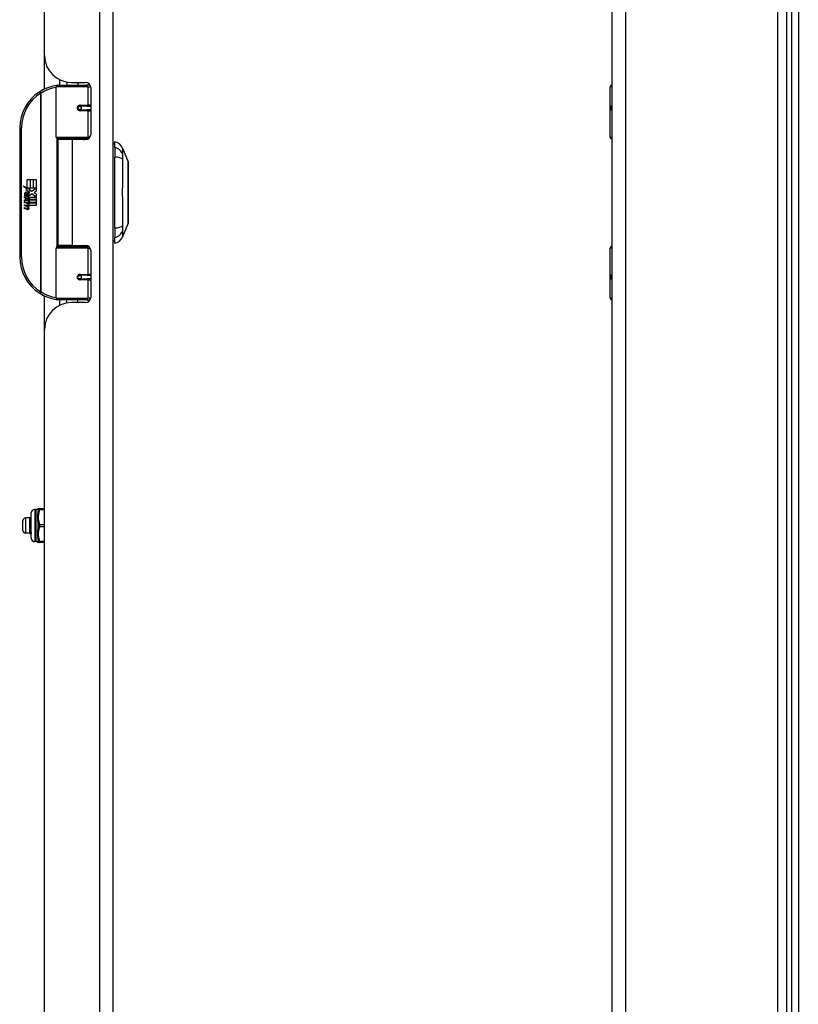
# Model space of a CAD drawing. Header units: inches. Extents: x 5 to 161, y 9 to 87.
# Tile 167 of 195: x 40.55 to 49.61, y 32.33 to 43.79. Entities that reach past the tile are written whole.
import ezdxf

# ---------------------------------------------------------------- set-up
doc = ezdxf.new("R2010")
doc.units = ezdxf.units.IN
doc.header["$MEASUREMENT"] = 0
doc.layers.add('Visible Edges(ANSI)', color=7, linetype='Continuous', lineweight=25)
doc.layers.add('Visible Tangent Edges(ANSI)', color=7, linetype='Continuous', lineweight=25)

msp = doc.modelspace()

# ---------------------------------------------------------------- linework, layer by layer
at = {"layer": 'Visible Edges(ANSI)'}
for p, q in [((41.636, 21.034), (41.636, 62.515)), ((47.437, 62.515), (47.437, 21.034)), ((49.468, 60.569), (49.468, 22.98)), ((49.527, 60.528), (49.527, 23.021)), ((49.606, 60.449), (49.606, 23.1)), ((40.836, 43.368), (40.836, 56.833)), ((40.836, 42.978), (40.836, 43.368)), ((41.011, 43.087), (41.011, 43.025)), ((40.972, 42.42), (40.972, 43.005)), ((40.991, 43.025), (41.321, 43.025)), ((41.096, 43.06), (41.096, 43.025)), ((41.148, 43.056), (41.314, 43.056)), ((41.222, 43.056), (41.222, 43.025)), ((41.366, 43.025), (41.321, 43.025)), ((41.373, 42.997), (41.373, 42.449)), ((47.417, 42.42), (47.417, 43.005)), ((41.239, 42.78), (41.239, 42.778)), ((41.244, 42.779), (41.239, 42.779)), ((41.331, 42.78), (41.244, 42.78)), ((41.244, 42.737), (41.331, 42.737)), ((41.246, 42.778), (41.246, 42.78)), ((41.247, 42.739), (41.247, 42.737)), ((41.331, 42.78), (41.373, 42.78)), ((41.373, 42.737), (41.331, 42.737)), ((40.547, 42.525), (40.547, 41.025)), ((41.325, 42.404), (40.988, 42.404)), ((41.159, 42.39), (40.991, 42.39)), ((40.991, 42.39), (40.991, 41.159)), ((41.064, 42.404), (41.064, 42.39)), ((41.314, 42.39), (41.159, 42.39)), ((41.255, 42.404), (41.255, 42.39)), ((41.325, 42.404), (41.353, 42.404)), ((47.437, 42.404), (47.433, 42.404)), ((41.652, 42.298), (41.652, 42.366)), ((41.652, 42.298), (41.652, 42.187)), ((41.744, 42.292), (41.807, 42.132)), ((41.652, 41.363), (41.652, 42.187)), ((40.587, 41.852), (40.635, 41.828)), ((40.633, 41.809), (40.587, 41.852)), ((40.635, 41.925), (40.667, 41.925)), ((40.635, 41.828), (40.635, 41.925)), ((40.638, 41.826), (40.667, 41.811)), ((40.667, 41.826), (40.638, 41.826)), ((40.667, 41.925), (40.667, 41.826)), ((40.671, 41.925), (40.703, 41.925)), ((40.671, 41.826), (40.671, 41.925)), ((40.703, 41.826), (40.671, 41.826)), ((40.685, 41.789), (40.739, 41.826)), ((40.703, 41.925), (40.703, 41.826)), ((40.708, 41.826), (40.708, 41.925)), ((40.708, 41.925), (40.74, 41.925)), ((40.739, 41.826), (40.708, 41.826)), ((40.74, 41.925), (40.74, 41.791)), ((40.601, 41.729), (40.629, 41.705)), ((40.601, 41.713), (40.601, 41.729)), ((40.621, 41.7), (40.601, 41.713)), ((40.613, 41.735), (40.604, 41.735)), ((40.619, 41.807), (40.633, 41.809)), ((40.663, 41.775), (40.619, 41.807)), ((40.625, 41.728), (40.625, 41.765)), ((40.629, 41.705), (40.656, 41.718)), ((40.634, 41.763), (40.634, 41.739)), ((40.656, 41.702), (40.638, 41.694)), ((40.651, 41.768), (40.663, 41.775)), ((40.656, 41.718), (40.656, 41.702)), ((40.667, 41.811), (40.657, 41.809)), ((40.657, 41.809), (40.685, 41.789)), ((40.659, 41.722), (40.738, 41.722)), ((40.659, 41.7), (40.659, 41.722)), ((40.689, 41.759), (40.66, 41.738)), ((40.738, 41.722), (40.689, 41.759)), ((40.74, 41.791), (40.714, 41.773)), ((40.714, 41.773), (40.74, 41.759)), ((40.74, 41.759), (40.74, 41.692)), ((40.601, 41.69), (40.621, 41.697)), ((40.601, 41.673), (40.601, 41.69)), ((40.629, 41.687), (40.601, 41.673)), ((40.601, 41.667), (40.656, 41.657)), ((40.601, 41.653), (40.601, 41.667)), ((40.624, 41.649), (40.601, 41.653)), ((40.601, 41.633), (40.636, 41.627)), ((40.601, 41.619), (40.601, 41.633)), ((40.624, 41.616), (40.601, 41.619)), ((40.601, 41.599), (40.636, 41.593)), ((40.601, 41.586), (40.601, 41.599)), ((40.621, 41.697), (40.621, 41.7)), ((40.656, 41.663), (40.629, 41.687)), ((40.638, 41.694), (40.638, 41.692)), ((40.638, 41.692), (40.656, 41.679)), ((40.641, 41.692), (40.659, 41.7)), ((40.74, 41.692), (40.641, 41.692)), ((40.646, 41.646), (40.646, 41.644)), ((40.656, 41.646), (40.646, 41.646)), ((40.648, 41.688), (40.74, 41.688)), ((40.659, 41.681), (40.648, 41.688)), ((40.653, 41.643), (40.659, 41.642)), ((40.656, 41.679), (40.656, 41.663)), ((40.656, 41.657), (40.656, 41.646)), ((40.659, 41.658), (40.659, 41.681)), ((40.74, 41.658), (40.659, 41.658)), ((40.659, 41.654), (40.74, 41.654)), ((40.659, 41.642), (40.659, 41.654)), ((40.74, 41.625), (40.66, 41.625)), ((40.74, 41.688), (40.74, 41.658)), ((40.74, 41.654), (40.74, 41.625)), ((40.636, 41.579), (40.601, 41.586)), ((41.652, 41.363), (41.652, 41.253)), ((41.807, 41.418), (41.744, 41.258)), ((41.652, 41.185), (41.652, 41.253)), ((40.972, 40.544), (40.972, 41.129)), ((40.988, 41.145), (41.325, 41.145)), ((41.159, 41.159), (40.991, 41.159)), ((41.064, 41.145), (41.064, 41.159)), ((41.159, 41.159), (41.314, 41.159)), ((41.255, 41.145), (41.255, 41.159)), ((41.353, 41.145), (41.325, 41.145)), ((47.417, 40.544), (47.417, 41.129)), ((47.433, 41.145), (47.437, 41.145)), ((41.373, 41.1), (41.373, 40.553)), ((41.331, 40.812), (41.244, 40.812)), ((41.247, 40.81), (41.247, 40.812)), ((41.331, 40.812), (41.373, 40.812)), ((41.239, 40.769), (41.239, 40.771)), ((41.239, 40.771), (41.244, 40.771)), ((41.244, 40.769), (41.331, 40.769)), ((41.246, 40.771), (41.246, 40.769)), ((41.373, 40.769), (41.331, 40.769)), ((40.836, 40.182), (40.836, 40.571)), ((41.321, 40.525), (40.991, 40.525)), ((41.011, 40.525), (41.011, 40.462)), ((41.096, 40.489), (41.096, 40.525)), ((41.314, 40.494), (41.148, 40.494)), ((41.222, 40.494), (41.222, 40.525)), ((41.321, 40.525), (41.366, 40.525)), ((40.836, 26.716), (40.836, 40.182)), ((40.681, 37.752), (40.681, 38.047)), ((40.74, 38.087), (40.721, 38.087)), ((40.779, 38.095), (40.764, 38.095)), ((40.836, 38.095), (40.779, 38.095)), ((40.584, 37.843), (40.584, 37.957)), ((40.663, 37.988), (40.616, 37.988)), ((40.663, 37.988), (40.663, 37.989)), ((40.663, 37.952), (40.663, 37.988)), ((40.663, 37.864), (40.663, 37.952)), ((40.663, 37.811), (40.616, 37.811)), ((40.663, 37.812), (40.663, 37.864)), ((40.663, 37.811), (40.663, 37.812)), ((40.663, 37.811), (40.663, 37.811)), ((40.664, 37.81), (40.668, 37.81)), ((40.673, 37.9), (40.681, 37.9)), ((40.673, 37.876), (40.674, 37.876)), ((40.681, 37.8), (40.678, 37.796)), ((40.681, 37.8), (40.678, 37.796)), ((40.681, 37.805), (40.681, 37.805)), ((40.74, 37.713), (40.721, 37.713)), ((40.764, 37.705), (40.779, 37.705)), ((40.779, 37.705), (40.836, 37.705))]:
    msp.add_line(p, q, dxfattribs=at)
at = {"layer": 'Visible Edges(ANSI)', "flags": 128}
for points in [[(40.979, 43.02), (40.979, 43.02), (40.978, 43.02), (40.978, 43.02), (40.978, 43.02), (40.978, 43.02), (40.977, 43.02), (40.977, 43.02), (40.977, 43.02), (40.977, 43.02), (40.976, 43.02), (40.976, 43.02), (40.976, 43.02), (40.976, 43.019), (40.975, 43.019), (40.975, 43.019), (40.975, 43.019), (40.975, 43.019), (40.974, 43.019), (40.974, 43.019), (40.974, 43.019), (40.974, 43.019), (40.973, 43.019), (40.973, 43.019), (40.973, 43.019)], [(41.244, 42.737), (41.241, 42.737), (41.239, 42.738), (41.236, 42.739), (41.234, 42.74), (41.231, 42.741), (41.229, 42.743), (41.227, 42.745), (41.225, 42.748), (41.224, 42.75), (41.223, 42.753), (41.222, 42.756), (41.222, 42.759), (41.222, 42.762), (41.223, 42.765), (41.224, 42.767), (41.225, 42.77), (41.227, 42.772), (41.229, 42.775), (41.231, 42.776), (41.234, 42.778), (41.236, 42.779), (41.239, 42.78), (41.241, 42.78), (41.244, 42.78)], [(41.291, 42.39), (41.293, 42.391), (41.296, 42.392), (41.299, 42.393), (41.301, 42.394), (41.304, 42.395), (41.306, 42.395), (41.309, 42.396), (41.311, 42.397), (41.314, 42.398), (41.316, 42.398), (41.319, 42.399), (41.321, 42.4), (41.324, 42.4), (41.327, 42.401), (41.329, 42.401), (41.332, 42.402), (41.334, 42.402), (41.337, 42.402), (41.339, 42.403), (41.342, 42.403), (41.345, 42.403), (41.347, 42.404), (41.35, 42.404), (41.352, 42.404)], [(41.807, 41.42), (41.807, 41.42), (41.807, 41.422), (41.807, 41.424), (41.807, 41.427), (41.807, 41.431), (41.807, 41.435), (41.807, 41.441), (41.807, 41.447), (41.807, 41.454), (41.807, 41.462), (41.807, 41.471), (41.807, 41.48), (41.807, 41.49), (41.807, 41.5), (41.807, 41.512), (41.807, 41.524), (41.807, 41.536), (41.807, 41.55), (41.807, 41.563), (41.807, 41.577), (41.807, 41.592), (41.807, 41.607), (41.807, 41.623), (41.807, 41.639), (41.807, 41.655), (41.807, 41.672), (41.807, 41.689), (41.807, 41.706), (41.807, 41.723), (41.807, 41.74), (41.807, 41.757), (41.807, 41.775), (41.807, 41.792), (41.807, 41.81), (41.807, 41.827), (41.807, 41.845), (41.807, 41.861), (41.807, 41.878), (41.807, 41.895), (41.807, 41.911), (41.807, 41.927), (41.807, 41.943), (41.807, 41.958), (41.807, 41.973), (41.807, 41.987), (41.807, 42.001), (41.807, 42.014), (41.807, 42.026), (41.807, 42.038), (41.807, 42.05), (41.807, 42.06), (41.807, 42.07), (41.807, 42.08), (41.807, 42.088), (41.807, 42.096), (41.807, 42.103), (41.807, 42.109), (41.807, 42.115), (41.807, 42.12), (41.807, 42.123), (41.807, 42.126), (41.807, 42.128), (41.807, 42.13), (41.807, 42.13)], [(41.352, 41.145), (41.35, 41.145), (41.347, 41.145), (41.345, 41.146), (41.342, 41.146), (41.339, 41.146), (41.337, 41.147), (41.334, 41.147), (41.332, 41.147), (41.329, 41.148), (41.327, 41.148), (41.324, 41.149), (41.321, 41.15), (41.319, 41.15), (41.316, 41.151), (41.314, 41.151), (41.311, 41.152), (41.309, 41.153), (41.306, 41.154), (41.304, 41.154), (41.301, 41.155), (41.299, 41.156), (41.296, 41.157), (41.293, 41.158), (41.291, 41.159)], [(41.244, 40.769), (41.241, 40.769), (41.239, 40.769), (41.236, 40.77), (41.234, 40.771), (41.231, 40.773), (41.229, 40.775), (41.227, 40.777), (41.225, 40.779), (41.224, 40.782), (41.223, 40.785), (41.222, 40.787), (41.222, 40.79), (41.222, 40.793), (41.223, 40.796), (41.224, 40.799), (41.225, 40.802), (41.227, 40.804), (41.229, 40.806), (41.231, 40.808), (41.234, 40.809), (41.236, 40.81), (41.239, 40.811), (41.241, 40.812), (41.244, 40.812)], [(40.973, 40.53), (40.973, 40.53), (40.973, 40.53), (40.974, 40.53), (40.974, 40.53), (40.974, 40.53), (40.974, 40.53), (40.975, 40.53), (40.975, 40.53), (40.975, 40.53), (40.975, 40.53), (40.976, 40.53), (40.976, 40.53), (40.976, 40.53), (40.976, 40.53), (40.977, 40.53), (40.977, 40.53), (40.977, 40.529), (40.977, 40.529), (40.978, 40.529), (40.978, 40.529), (40.978, 40.529), (40.978, 40.529), (40.979, 40.529), (40.979, 40.529)], [(40.664, 37.989), (40.664, 37.989), (40.664, 37.989), (40.664, 37.989), (40.664, 37.989), (40.664, 37.989), (40.664, 37.989), (40.664, 37.989), (40.664, 37.989), (40.664, 37.989), (40.664, 37.989), (40.664, 37.989), (40.664, 37.989), (40.664, 37.989), (40.664, 37.989), (40.664, 37.989), (40.664, 37.989), (40.663, 37.989), (40.663, 37.989), (40.663, 37.989), (40.663, 37.989), (40.663, 37.989), (40.663, 37.989), (40.663, 37.989), (40.663, 37.989)], [(40.663, 37.952), (40.663, 37.952), (40.663, 37.953), (40.663, 37.953), (40.663, 37.954), (40.663, 37.954), (40.663, 37.955), (40.663, 37.956), (40.663, 37.956), (40.663, 37.957), (40.663, 37.957), (40.663, 37.958), (40.663, 37.958), (40.663, 37.959), (40.663, 37.959), (40.663, 37.96), (40.663, 37.96), (40.663, 37.961), (40.664, 37.961), (40.664, 37.962), (40.664, 37.962), (40.664, 37.963), (40.664, 37.964), (40.664, 37.964), (40.664, 37.965)], [(40.664, 37.939), (40.664, 37.94), (40.664, 37.94), (40.664, 37.941), (40.664, 37.941), (40.664, 37.942), (40.664, 37.942), (40.663, 37.943), (40.663, 37.943), (40.663, 37.944), (40.663, 37.944), (40.663, 37.945), (40.663, 37.945), (40.663, 37.946), (40.663, 37.946), (40.663, 37.947), (40.663, 37.948), (40.663, 37.948), (40.663, 37.949), (40.663, 37.949), (40.663, 37.95), (40.663, 37.95), (40.663, 37.951), (40.663, 37.951), (40.663, 37.952)], [(40.681, 38.007), (40.681, 38.006), (40.68, 38.005), (40.679, 38.005), (40.678, 38.004), (40.678, 38.003), (40.677, 38.002), (40.676, 38.002), (40.676, 38.001), (40.675, 38), (40.674, 38), (40.673, 37.999), (40.673, 37.998), (40.672, 37.997), (40.671, 37.997), (40.671, 37.996), (40.67, 37.995), (40.669, 37.995), (40.668, 37.994), (40.668, 37.993), (40.667, 37.992), (40.666, 37.992), (40.666, 37.991), (40.665, 37.99), (40.664, 37.989)], [(40.664, 37.965), (40.665, 37.965), (40.666, 37.966), (40.666, 37.966), (40.667, 37.967), (40.668, 37.967), (40.668, 37.968), (40.669, 37.968), (40.67, 37.969), (40.671, 37.969), (40.671, 37.97), (40.672, 37.97), (40.673, 37.971), (40.673, 37.971), (40.674, 37.972), (40.675, 37.972), (40.676, 37.973), (40.676, 37.973), (40.677, 37.974), (40.678, 37.974), (40.678, 37.975), (40.679, 37.975), (40.68, 37.976), (40.681, 37.976), (40.681, 37.977)], [(40.664, 37.965), (40.665, 37.965), (40.666, 37.965), (40.666, 37.965), (40.667, 37.965), (40.668, 37.965), (40.668, 37.965), (40.669, 37.965), (40.67, 37.965), (40.671, 37.965), (40.671, 37.965), (40.672, 37.965), (40.673, 37.965), (40.673, 37.965), (40.674, 37.965), (40.675, 37.965), (40.676, 37.966), (40.676, 37.966), (40.677, 37.966), (40.678, 37.966), (40.678, 37.966), (40.679, 37.966), (40.68, 37.966), (40.681, 37.966), (40.681, 37.966)], [(40.681, 37.952), (40.681, 37.951), (40.68, 37.95), (40.679, 37.95), (40.678, 37.949), (40.678, 37.949), (40.677, 37.948), (40.676, 37.948), (40.676, 37.947), (40.675, 37.947), (40.674, 37.946), (40.673, 37.946), (40.673, 37.945), (40.672, 37.945), (40.671, 37.944), (40.671, 37.944), (40.67, 37.943), (40.669, 37.943), (40.668, 37.942), (40.668, 37.942), (40.667, 37.941), (40.666, 37.941), (40.666, 37.94), (40.665, 37.94), (40.664, 37.939)], [(40.663, 37.864), (40.663, 37.864), (40.663, 37.865), (40.663, 37.865), (40.663, 37.866), (40.663, 37.867), (40.663, 37.867), (40.663, 37.868), (40.663, 37.869), (40.663, 37.869), (40.663, 37.87), (40.663, 37.87), (40.663, 37.871), (40.663, 37.872), (40.663, 37.872), (40.663, 37.873), (40.663, 37.873), (40.663, 37.874), (40.664, 37.875), (40.664, 37.875), (40.664, 37.876), (40.664, 37.876), (40.664, 37.877), (40.664, 37.878), (40.664, 37.878)], [(40.664, 37.849), (40.664, 37.85), (40.664, 37.851), (40.664, 37.851), (40.664, 37.852), (40.664, 37.852), (40.664, 37.853), (40.663, 37.854), (40.663, 37.854), (40.663, 37.855), (40.663, 37.855), (40.663, 37.856), (40.663, 37.856), (40.663, 37.857), (40.663, 37.858), (40.663, 37.858), (40.663, 37.859), (40.663, 37.859), (40.663, 37.86), (40.663, 37.861), (40.663, 37.861), (40.663, 37.862), (40.663, 37.862), (40.663, 37.863), (40.663, 37.864)], [(40.663, 37.812), (40.663, 37.812), (40.663, 37.812), (40.663, 37.812), (40.663, 37.812), (40.663, 37.812), (40.663, 37.812), (40.663, 37.812), (40.663, 37.812), (40.663, 37.812), (40.663, 37.812), (40.663, 37.812), (40.663, 37.812), (40.663, 37.812), (40.663, 37.813), (40.663, 37.813), (40.663, 37.813), (40.663, 37.813), (40.664, 37.813), (40.664, 37.813), (40.664, 37.813), (40.664, 37.813), (40.664, 37.813), (40.664, 37.813), (40.664, 37.813)], [(40.664, 37.81), (40.664, 37.81), (40.664, 37.81), (40.664, 37.81), (40.664, 37.81), (40.664, 37.81), (40.664, 37.81), (40.663, 37.81), (40.663, 37.81), (40.663, 37.811), (40.663, 37.811), (40.663, 37.811), (40.663, 37.811), (40.663, 37.811), (40.663, 37.811), (40.663, 37.811), (40.663, 37.811), (40.663, 37.811), (40.663, 37.811), (40.663, 37.811), (40.663, 37.811), (40.663, 37.811), (40.663, 37.811), (40.663, 37.812), (40.663, 37.812)], [(40.664, 37.878), (40.665, 37.878), (40.665, 37.878), (40.665, 37.878), (40.666, 37.878), (40.666, 37.878), (40.666, 37.878), (40.667, 37.877), (40.667, 37.877), (40.668, 37.877), (40.668, 37.877), (40.668, 37.877), (40.669, 37.877), (40.669, 37.877), (40.67, 37.877), (40.67, 37.877), (40.67, 37.876), (40.671, 37.876), (40.671, 37.876), (40.671, 37.876), (40.672, 37.876), (40.672, 37.876), (40.673, 37.876), (40.673, 37.876), (40.673, 37.876)], [(40.664, 37.849), (40.665, 37.849), (40.666, 37.85), (40.666, 37.85), (40.667, 37.85), (40.668, 37.85), (40.668, 37.85), (40.669, 37.85), (40.67, 37.85), (40.671, 37.85), (40.671, 37.85), (40.672, 37.85), (40.673, 37.85), (40.673, 37.85), (40.674, 37.85), (40.675, 37.85), (40.676, 37.851), (40.676, 37.851), (40.677, 37.851), (40.678, 37.851), (40.678, 37.851), (40.679, 37.851), (40.68, 37.851), (40.681, 37.851), (40.681, 37.851)], [(40.674, 37.846), (40.674, 37.846), (40.674, 37.847), (40.673, 37.847), (40.673, 37.847), (40.672, 37.847), (40.672, 37.847), (40.671, 37.847), (40.671, 37.847), (40.671, 37.847), (40.67, 37.848), (40.67, 37.848), (40.669, 37.848), (40.669, 37.848), (40.668, 37.848), (40.668, 37.848), (40.668, 37.848), (40.667, 37.848), (40.667, 37.849), (40.666, 37.849), (40.666, 37.849), (40.665, 37.849), (40.665, 37.849), (40.665, 37.849), (40.664, 37.849)], [(40.664, 37.813), (40.665, 37.813), (40.665, 37.812), (40.666, 37.812), (40.666, 37.811), (40.667, 37.811), (40.667, 37.81), (40.668, 37.81), (40.668, 37.809), (40.669, 37.809), (40.669, 37.808), (40.67, 37.808), (40.67, 37.807), (40.671, 37.807), (40.671, 37.806), (40.672, 37.806), (40.672, 37.805), (40.673, 37.805), (40.674, 37.804), (40.674, 37.804), (40.675, 37.803), (40.675, 37.803), (40.676, 37.802), (40.676, 37.802), (40.677, 37.801)], [(40.678, 37.796), (40.677, 37.797), (40.676, 37.797), (40.676, 37.798), (40.675, 37.799), (40.675, 37.799), (40.674, 37.8), (40.674, 37.8), (40.673, 37.801), (40.673, 37.801), (40.672, 37.802), (40.671, 37.803), (40.671, 37.803), (40.67, 37.804), (40.67, 37.804), (40.669, 37.805), (40.669, 37.805), (40.668, 37.806), (40.668, 37.807), (40.667, 37.807), (40.666, 37.808), (40.666, 37.808), (40.665, 37.809), (40.665, 37.809), (40.664, 37.81)], [(40.673, 37.9), (40.673, 37.899), (40.673, 37.898), (40.673, 37.897), (40.673, 37.896), (40.673, 37.895), (40.673, 37.894), (40.673, 37.893), (40.673, 37.892), (40.673, 37.891), (40.673, 37.89), (40.673, 37.889), (40.673, 37.888), (40.673, 37.887), (40.673, 37.886), (40.674, 37.885), (40.674, 37.884), (40.674, 37.883), (40.674, 37.882), (40.674, 37.881), (40.674, 37.88), (40.674, 37.879), (40.674, 37.878), (40.674, 37.877), (40.674, 37.876)], [(40.673, 37.876), (40.673, 37.877), (40.673, 37.878), (40.673, 37.879), (40.673, 37.88), (40.673, 37.881), (40.673, 37.882), (40.673, 37.883), (40.673, 37.884), (40.673, 37.885), (40.673, 37.886), (40.673, 37.887), (40.673, 37.888), (40.673, 37.889), (40.673, 37.89), (40.673, 37.891), (40.673, 37.892), (40.673, 37.893), (40.673, 37.894), (40.673, 37.895), (40.673, 37.896), (40.673, 37.897), (40.673, 37.898), (40.673, 37.899), (40.673, 37.9)], [(40.674, 37.876), (40.674, 37.876), (40.675, 37.876), (40.675, 37.876), (40.675, 37.876), (40.676, 37.876), (40.676, 37.876), (40.676, 37.875), (40.677, 37.875), (40.677, 37.875), (40.677, 37.875), (40.677, 37.875), (40.678, 37.875), (40.678, 37.875), (40.678, 37.875), (40.679, 37.875), (40.679, 37.875), (40.679, 37.875), (40.68, 37.875), (40.68, 37.874), (40.68, 37.874), (40.68, 37.874), (40.681, 37.874), (40.681, 37.874), (40.681, 37.874)], [(40.676, 37.847), (40.676, 37.847), (40.676, 37.847), (40.676, 37.847), (40.676, 37.847), (40.676, 37.847), (40.676, 37.847), (40.676, 37.847), (40.676, 37.847), (40.675, 37.847), (40.675, 37.847), (40.675, 37.847), (40.675, 37.847), (40.675, 37.847), (40.675, 37.847), (40.675, 37.847), (40.675, 37.847), (40.675, 37.847), (40.675, 37.847), (40.675, 37.847), (40.675, 37.846), (40.675, 37.846), (40.675, 37.846), (40.674, 37.846), (40.674, 37.846)], [(40.677, 37.801), (40.677, 37.802), (40.676, 37.803), (40.676, 37.804), (40.676, 37.806), (40.676, 37.807), (40.676, 37.808), (40.676, 37.81), (40.676, 37.811), (40.676, 37.813), (40.676, 37.815), (40.676, 37.817), (40.676, 37.818), (40.675, 37.82), (40.675, 37.822), (40.675, 37.825), (40.675, 37.827), (40.675, 37.829), (40.675, 37.831), (40.675, 37.834), (40.675, 37.836), (40.675, 37.839), (40.675, 37.841), (40.674, 37.844), (40.674, 37.846)], [(40.681, 37.846), (40.681, 37.846), (40.681, 37.846), (40.681, 37.846), (40.68, 37.846), (40.68, 37.846), (40.68, 37.846), (40.68, 37.846), (40.68, 37.846), (40.679, 37.846), (40.679, 37.846), (40.679, 37.846), (40.679, 37.846), (40.678, 37.847), (40.678, 37.847), (40.678, 37.847), (40.678, 37.847), (40.678, 37.847), (40.677, 37.847), (40.677, 37.847), (40.677, 37.847), (40.677, 37.847), (40.677, 37.847), (40.676, 37.847), (40.676, 37.847)], [(40.676, 37.847), (40.676, 37.845), (40.676, 37.842), (40.677, 37.84), (40.677, 37.838), (40.677, 37.835), (40.677, 37.833), (40.677, 37.831), (40.678, 37.829), (40.678, 37.827), (40.678, 37.825), (40.678, 37.823), (40.678, 37.821), (40.679, 37.819), (40.679, 37.818), (40.679, 37.816), (40.679, 37.815), (40.679, 37.813), (40.68, 37.812), (40.68, 37.811), (40.68, 37.809), (40.68, 37.808), (40.68, 37.807), (40.68, 37.806), (40.681, 37.805)], [(40.677, 37.801), (40.677, 37.801), (40.677, 37.801), (40.677, 37.802), (40.677, 37.802), (40.677, 37.802), (40.678, 37.802), (40.678, 37.802), (40.678, 37.803), (40.678, 37.803), (40.678, 37.803), (40.678, 37.803), (40.679, 37.803), (40.679, 37.803), (40.679, 37.804), (40.679, 37.804), (40.679, 37.804), (40.679, 37.804), (40.68, 37.804), (40.68, 37.804), (40.68, 37.805), (40.68, 37.805), (40.68, 37.805), (40.68, 37.805), (40.681, 37.805)], [(40.678, 37.796), (40.678, 37.796), (40.678, 37.796), (40.678, 37.796), (40.678, 37.796), (40.678, 37.796), (40.678, 37.796), (40.678, 37.796), (40.678, 37.796), (40.678, 37.796), (40.678, 37.796), (40.678, 37.796), (40.678, 37.796), (40.678, 37.796), (40.678, 37.796), (40.678, 37.796), (40.678, 37.796), (40.678, 37.796), (40.678, 37.796), (40.678, 37.796), (40.678, 37.796), (40.678, 37.796), (40.678, 37.796), (40.678, 37.796), (40.678, 37.796)]]:
    msp.add_lwpolyline(points, dxfattribs=at)
at = {"layer": 'Visible Edges(ANSI)'}
for centre in [(41.244, 42.759), (41.244, 40.79)]:
    msp.add_circle(centre, 0.0197, dxfattribs=at)
for centre, radius, start, end in [((41.148, 43.368), 0.312, 180, 270), ((41.047, 42.525), 0.5, 98.5081, 122.2377), ((40.991, 43.005), 0.0197, 90, 180), ((41.314, 42.997), 0.0591, 0, 90), ((47.437, 43.005), 0.0197, 90.5386, 180), ((41.047, 42.525), 0.5, 122.2377, 180), ((41.244, 42.759), 0.0217, 279.147, 90), ((40.988, 42.42), 0.0157, 180, 270), ((41.314, 42.449), 0.0591, 270, 0), ((47.433, 42.42), 0.0157, 180, 270), ((41.66, 42.307), 0.0394, 101.537, 126.8699), ((41.634, 42.249), 0.118, 21.2505, 81.3991), ((41.802, 42.13), 0.00492, 0.2088, 21.2505), ((40.662, 41.753), 0.0607, 171.5605, 197.3343), ((40.622, 41.759), 0.0197, 86.5646, 171.5605), ((40.641, 41.746), 0.0307, 154.6784, 202.5609), ((40.622, 41.755), 0.0096, 73.5261, 154.6784), ((40.62, 41.739), 0.0398, 44.1684, 86.5646), ((40.636, 41.754), 0.0282, 246.1555, 293.8445), ((40.632, 41.747), 0.0168, 19.3797, 82.9975), ((40.639, 41.748), 0.00955, 241.4547, 321.1652), ((40.638, 41.748), 0.0109, 321.1652, 19.3797), ((40.642, 41.742), 0.0152, 293.8445, 355.0802), ((40.627, 41.746), 0.0299, 350.4085, 44.1684), ((40.627, 41.746), 0.033, 347.079, 43.1785), ((40.616, 41.604), 0.0465, 57.5992, 80), ((40.616, 41.57), 0.0465, 58.5584, 80.8257), ((40.638, 41.639), 0.0123, 260, 293.5571), ((40.638, 41.605), 0.0123, 259.9922, 293.5487), ((40.634, 41.632), 0.0126, 6.03, 57.5992), ((40.634, 41.599), 0.0126, 6.1027, 57.6083), ((40.641, 41.633), 0.006, 293.5571, 6.03), ((40.641, 41.599), 0.006, 293.5487, 6.1027), ((40.642, 41.641), 0.0288, 273.6169, 286.9928), ((40.633, 41.59), 0.0246, 359.6788, 63.9508), ((40.633, 41.623), 0.024, 359.4776, 57.4114), ((40.647, 41.623), 0.0101, 286.9928, 359.4776), ((40.647, 41.59), 0.0105, 288.4748, 359.6788), ((40.636, 41.625), 0.024, 358.7952, 46.5849), ((40.641, 41.607), 0.0288, 259, 288.4748), ((41.802, 41.42), 0.00492, 338.7495, 359.7912), ((41.634, 41.301), 0.118, 278.6009, 338.7495), ((40.988, 41.129), 0.0157, 90, 180), ((41.314, 41.1), 0.0591, 0, 90), ((41.66, 41.244), 0.0394, 233.1301, 258.463), ((47.433, 41.129), 0.0157, 90, 180), ((41.047, 41.025), 0.5, 180, 237.7623), ((41.244, 40.79), 0.0217, 270, 80.853), ((41.047, 41.025), 0.5, 237.7623, 261.4919), ((41.148, 40.182), 0.312, 90, 180), ((40.991, 40.544), 0.0197, 180, 270), ((41.314, 40.553), 0.0591, 270, 0), ((47.437, 40.544), 0.0197, 180, 269.4614), ((40.721, 38.047), 0.0394, 90, 180), ((40.74, 38.106), 0.0197, 270, 306.8699), ((40.764, 38.075), 0.0197, 90, 126.8699), ((40.616, 37.957), 0.0315, 90, 180), ((40.616, 37.843), 0.0315, 180, 270), ((40.721, 37.752), 0.0394, 180, 270), ((40.74, 37.693), 0.0197, 53.1301, 90), ((40.764, 37.724), 0.0197, 233.1301, 270)]:
    msp.add_arc(centre, radius, start, end, dxfattribs=at)
at = {"layer": 'Visible Tangent Edges(ANSI)'}
for p, q in [((41.475, 62.515), (41.475, 21.034)), ((47.598, 21.034), (47.598, 62.515)), ((49.369, 22.898), (49.369, 60.651)), ((41.34, 43.005), (40.972, 43.005)), ((41.34, 43.005), (41.373, 43.005)), ((41.34, 43.005), (41.34, 42.79)), ((47.437, 43.005), (47.417, 43.005)), ((40.78, 42.947), (40.791, 42.931)), ((40.791, 42.931), (40.791, 40.618)), ((40.791, 42.931), (40.794, 42.931)), ((40.794, 40.618), (40.794, 42.931)), ((41.249, 42.79), (41.34, 42.79)), ((41.373, 42.79), (41.34, 42.79)), ((41.34, 42.727), (41.249, 42.727)), ((41.34, 42.727), (41.34, 42.42)), ((41.34, 42.727), (41.373, 42.727)), ((40.547, 42.525), (40.566, 42.525)), ((40.566, 41.025), (40.566, 42.525)), ((40.972, 42.42), (41.34, 42.42)), ((40.979, 42.407), (40.979, 41.142)), ((41.159, 42.39), (41.159, 41.159)), ((41.366, 42.42), (41.34, 42.42)), ((47.417, 42.42), (47.437, 42.42)), ((41.34, 41.129), (40.972, 41.129)), ((41.34, 41.129), (41.366, 41.129)), ((41.34, 41.129), (41.34, 40.822)), ((47.437, 41.129), (47.417, 41.129)), ((40.566, 41.025), (40.547, 41.025)), ((41.249, 40.822), (41.34, 40.822)), ((41.373, 40.822), (41.34, 40.822)), ((41.34, 40.759), (41.249, 40.759)), ((41.34, 40.759), (41.34, 40.544)), ((41.34, 40.759), (41.373, 40.759)), ((40.791, 40.618), (40.78, 40.602)), ((40.794, 40.618), (40.791, 40.618)), ((40.972, 40.544), (41.34, 40.544)), ((41.373, 40.544), (41.34, 40.544)), ((47.417, 40.544), (47.437, 40.544)), ((40.721, 38.087), (40.721, 37.713)), ((40.74, 37.713), (40.74, 38.087)), ((40.779, 38.095), (40.779, 38.085)), ((40.779, 38.085), (40.836, 38.085)), ((40.616, 37.988), (40.616, 37.811)), ((40.836, 37.91), (40.779, 37.91)), ((40.779, 37.91), (40.779, 37.89)), ((40.779, 37.89), (40.836, 37.89)), ((40.836, 37.715), (40.779, 37.715)), ((40.779, 37.715), (40.779, 37.705))]:
    msp.add_line(p, q, dxfattribs=at)
at = {"layer": 'Visible Tangent Edges(ANSI)', "flags": 128}
for points in [[(41.249, 42.79), (41.245, 42.79), (41.241, 42.789), (41.237, 42.788), (41.233, 42.787), (41.229, 42.784), (41.226, 42.782), (41.223, 42.779), (41.22, 42.775), (41.218, 42.771), (41.217, 42.767), (41.216, 42.763), (41.215, 42.759), (41.216, 42.754), (41.217, 42.75), (41.218, 42.746), (41.22, 42.742), (41.223, 42.739), (41.226, 42.736), (41.229, 42.733), (41.233, 42.731), (41.237, 42.729), (41.241, 42.728), (41.245, 42.728), (41.249, 42.727)], [(47.437, 42.79), (47.435, 42.789), (47.433, 42.788), (47.432, 42.786), (47.431, 42.784), (47.43, 42.782), (47.429, 42.779), (47.428, 42.776), (47.427, 42.773), (47.427, 42.77), (47.426, 42.766), (47.426, 42.763), (47.426, 42.759), (47.426, 42.755), (47.426, 42.751), (47.427, 42.748), (47.427, 42.744), (47.428, 42.741), (47.429, 42.738), (47.43, 42.736), (47.431, 42.733), (47.432, 42.731), (47.433, 42.73), (47.435, 42.729), (47.437, 42.728)], [(47.437, 42.748), (47.436, 42.748), (47.436, 42.749), (47.436, 42.75), (47.436, 42.751), (47.436, 42.752), (47.436, 42.753), (47.435, 42.754), (47.435, 42.755), (47.435, 42.756), (47.435, 42.757), (47.435, 42.758), (47.435, 42.759), (47.435, 42.76), (47.435, 42.761), (47.435, 42.762), (47.435, 42.763), (47.435, 42.764), (47.436, 42.765), (47.436, 42.766), (47.436, 42.767), (47.436, 42.767), (47.436, 42.768), (47.436, 42.769), (47.437, 42.77)], [(41.353, 42.404), (41.349, 42.404), (41.344, 42.404), (41.34, 42.404), (41.336, 42.404), (41.332, 42.403), (41.328, 42.403), (41.324, 42.403), (41.32, 42.402), (41.315, 42.402), (41.311, 42.401), (41.307, 42.401), (41.303, 42.4), (41.299, 42.4), (41.295, 42.399), (41.291, 42.399), (41.287, 42.398), (41.283, 42.397), (41.279, 42.396), (41.275, 42.396), (41.271, 42.395), (41.267, 42.394), (41.263, 42.393), (41.259, 42.392), (41.255, 42.391)], [(41.746, 42.215), (41.746, 42.223), (41.746, 42.229), (41.746, 42.234), (41.746, 42.239), (41.746, 42.244), (41.746, 42.249), (41.745, 42.253), (41.745, 42.258), (41.745, 42.262), (41.745, 42.265), (41.745, 42.269), (41.745, 42.272), (41.745, 42.275), (41.745, 42.278), (41.745, 42.281), (41.745, 42.283), (41.745, 42.285), (41.745, 42.287), (41.745, 42.288), (41.745, 42.289), (41.744, 42.29), (41.744, 42.291), (41.744, 42.292), (41.744, 42.292)], [(41.746, 41.386), (41.746, 41.42), (41.746, 41.451), (41.746, 41.482), (41.745, 41.514), (41.745, 41.546), (41.745, 41.578), (41.745, 41.611), (41.745, 41.643), (41.745, 41.676), (41.745, 41.709), (41.744, 41.742), (41.744, 41.775), (41.744, 41.808), (41.745, 41.841), (41.745, 41.874), (41.745, 41.907), (41.745, 41.939), (41.745, 41.972), (41.745, 42.004), (41.745, 42.036), (41.746, 42.068), (41.746, 42.099), (41.746, 42.13), (41.746, 42.164)], [(41.746, 42.164), (41.746, 42.166), (41.746, 42.169), (41.746, 42.172), (41.746, 42.175), (41.746, 42.177), (41.746, 42.18), (41.746, 42.182), (41.746, 42.185), (41.746, 42.187), (41.746, 42.189), (41.746, 42.192), (41.746, 42.194), (41.746, 42.196), (41.746, 42.198), (41.746, 42.2), (41.746, 42.202), (41.746, 42.204), (41.746, 42.206), (41.746, 42.207), (41.746, 42.209), (41.746, 42.211), (41.746, 42.212), (41.746, 42.214), (41.746, 42.215)], [(41.807, 42.132), (41.807, 42.132), (41.807, 42.131), (41.807, 42.131), (41.807, 42.13), (41.807, 42.128), (41.807, 42.127), (41.807, 42.125), (41.807, 42.122), (41.807, 42.12), (41.807, 42.117), (41.807, 42.114), (41.807, 42.111), (41.807, 42.107), (41.807, 42.103), (41.807, 42.099), (41.807, 42.094), (41.807, 42.09), (41.807, 42.085), (41.807, 42.079), (41.807, 42.074), (41.807, 42.068), (41.807, 42.062), (41.807, 42.056), (41.807, 42.05)], [(41.807, 42.05), (41.807, 42.048), (41.807, 42.046), (41.807, 42.044), (41.807, 42.042), (41.807, 42.041), (41.807, 42.039), (41.807, 42.037), (41.807, 42.035), (41.807, 42.033), (41.807, 42.031), (41.807, 42.029), (41.807, 42.027), (41.807, 42.025), (41.807, 42.023), (41.807, 42.021), (41.807, 42.019), (41.807, 42.017), (41.807, 42.015), (41.807, 42.013), (41.807, 42.011), (41.807, 42.009), (41.807, 42.007), (41.807, 42.005), (41.807, 42.003)], [(41.807, 42.003), (41.807, 41.987), (41.807, 41.97), (41.807, 41.952), (41.807, 41.934), (41.807, 41.915), (41.807, 41.896), (41.807, 41.876), (41.807, 41.857), (41.807, 41.836), (41.807, 41.816), (41.807, 41.796), (41.807, 41.775), (41.807, 41.754), (41.807, 41.734), (41.807, 41.714), (41.807, 41.693), (41.807, 41.673), (41.807, 41.654), (41.807, 41.635), (41.807, 41.616), (41.807, 41.598), (41.807, 41.58), (41.807, 41.564), (41.807, 41.548)], [(41.807, 41.548), (41.807, 41.545), (41.807, 41.543), (41.807, 41.541), (41.807, 41.539), (41.807, 41.537), (41.807, 41.535), (41.807, 41.533), (41.807, 41.531), (41.807, 41.529), (41.807, 41.527), (41.807, 41.525), (41.807, 41.523), (41.807, 41.521), (41.807, 41.519), (41.807, 41.517), (41.807, 41.515), (41.807, 41.513), (41.807, 41.511), (41.807, 41.51), (41.807, 41.508), (41.807, 41.506), (41.807, 41.504), (41.807, 41.502), (41.807, 41.5)], [(41.807, 41.5), (41.807, 41.494), (41.807, 41.488), (41.807, 41.482), (41.807, 41.476), (41.807, 41.471), (41.807, 41.465), (41.807, 41.46), (41.807, 41.456), (41.807, 41.451), (41.807, 41.447), (41.807, 41.443), (41.807, 41.439), (41.807, 41.436), (41.807, 41.433), (41.807, 41.43), (41.807, 41.428), (41.807, 41.425), (41.807, 41.424), (41.807, 41.422), (41.807, 41.421), (41.807, 41.42), (41.807, 41.419), (41.807, 41.418), (41.807, 41.418)], [(41.746, 41.335), (41.746, 41.336), (41.746, 41.338), (41.746, 41.339), (41.746, 41.341), (41.746, 41.343), (41.746, 41.344), (41.746, 41.346), (41.746, 41.348), (41.746, 41.35), (41.746, 41.352), (41.746, 41.354), (41.746, 41.356), (41.746, 41.358), (41.746, 41.361), (41.746, 41.363), (41.746, 41.365), (41.746, 41.368), (41.746, 41.37), (41.746, 41.373), (41.746, 41.376), (41.746, 41.378), (41.746, 41.381), (41.746, 41.384), (41.746, 41.386)], [(41.744, 41.258), (41.744, 41.259), (41.744, 41.259), (41.744, 41.26), (41.745, 41.261), (41.745, 41.262), (41.745, 41.263), (41.745, 41.265), (41.745, 41.267), (41.745, 41.269), (41.745, 41.272), (41.745, 41.275), (41.745, 41.278), (41.745, 41.281), (41.745, 41.285), (41.745, 41.288), (41.745, 41.292), (41.745, 41.297), (41.746, 41.301), (41.746, 41.306), (41.746, 41.311), (41.746, 41.316), (41.746, 41.321), (41.746, 41.327), (41.746, 41.335)], [(41.255, 41.158), (41.259, 41.157), (41.263, 41.156), (41.267, 41.155), (41.271, 41.154), (41.275, 41.154), (41.279, 41.153), (41.283, 41.152), (41.287, 41.151), (41.291, 41.151), (41.295, 41.15), (41.299, 41.149), (41.303, 41.149), (41.307, 41.148), (41.311, 41.148), (41.315, 41.147), (41.32, 41.147), (41.324, 41.146), (41.328, 41.146), (41.332, 41.146), (41.336, 41.146), (41.34, 41.145), (41.344, 41.145), (41.349, 41.145), (41.353, 41.145)], [(41.249, 40.822), (41.245, 40.822), (41.241, 40.821), (41.237, 40.82), (41.233, 40.818), (41.229, 40.816), (41.226, 40.813), (41.223, 40.81), (41.22, 40.807), (41.218, 40.803), (41.217, 40.799), (41.216, 40.795), (41.215, 40.79), (41.216, 40.786), (41.217, 40.782), (41.218, 40.778), (41.22, 40.774), (41.223, 40.771), (41.226, 40.767), (41.229, 40.765), (41.233, 40.763), (41.237, 40.761), (41.241, 40.76), (41.245, 40.759), (41.249, 40.759)], [(47.437, 40.821), (47.435, 40.82), (47.433, 40.819), (47.432, 40.818), (47.431, 40.816), (47.43, 40.814), (47.429, 40.811), (47.428, 40.808), (47.427, 40.805), (47.427, 40.801), (47.426, 40.798), (47.426, 40.794), (47.426, 40.79), (47.426, 40.787), (47.426, 40.783), (47.427, 40.779), (47.427, 40.776), (47.428, 40.773), (47.429, 40.77), (47.43, 40.767), (47.431, 40.765), (47.432, 40.763), (47.433, 40.761), (47.435, 40.76), (47.437, 40.759)], [(47.437, 40.779), (47.436, 40.78), (47.436, 40.781), (47.436, 40.782), (47.436, 40.783), (47.436, 40.784), (47.436, 40.784), (47.435, 40.785), (47.435, 40.786), (47.435, 40.787), (47.435, 40.788), (47.435, 40.789), (47.435, 40.79), (47.435, 40.791), (47.435, 40.792), (47.435, 40.793), (47.435, 40.794), (47.435, 40.795), (47.436, 40.796), (47.436, 40.797), (47.436, 40.798), (47.436, 40.799), (47.436, 40.8), (47.436, 40.801), (47.437, 40.802)], [(40.752, 38.091), (40.752, 38.091), (40.752, 38.09), (40.752, 38.09), (40.753, 38.09), (40.753, 38.09), (40.753, 38.09), (40.754, 38.089), (40.754, 38.089), (40.754, 38.088), (40.755, 38.088), (40.755, 38.087), (40.756, 38.087), (40.756, 38.086), (40.757, 38.085), (40.757, 38.085), (40.758, 38.084), (40.758, 38.083), (40.758, 38.082), (40.759, 38.081), (40.759, 38.08), (40.759, 38.08), (40.76, 38.079), (40.76, 38.078), (40.76, 38.077)], [(40.76, 38.077), (40.76, 38.071), (40.759, 38.065), (40.758, 38.059), (40.758, 38.053), (40.757, 38.046), (40.756, 38.04), (40.755, 38.033), (40.754, 38.026), (40.753, 38.018), (40.753, 38.011), (40.752, 38.003), (40.752, 37.995), (40.752, 37.987), (40.753, 37.979), (40.753, 37.971), (40.754, 37.963), (40.755, 37.954), (40.756, 37.946), (40.757, 37.938), (40.758, 37.93), (40.758, 37.923), (40.759, 37.915), (40.76, 37.907), (40.76, 37.9)], [(40.779, 37.91), (40.779, 37.917), (40.778, 37.924), (40.776, 37.932), (40.775, 37.939), (40.773, 37.946), (40.771, 37.953), (40.77, 37.961), (40.768, 37.968), (40.766, 37.975), (40.765, 37.982), (40.764, 37.99), (40.764, 37.997), (40.764, 38.004), (40.765, 38.012), (40.766, 38.019), (40.768, 38.026), (40.769, 38.034), (40.771, 38.041), (40.773, 38.048), (40.775, 38.055), (40.776, 38.063), (40.778, 38.07), (40.779, 38.077), (40.779, 38.085)], [(40.76, 37.9), (40.76, 37.892), (40.759, 37.884), (40.758, 37.877), (40.758, 37.869), (40.757, 37.861), (40.756, 37.853), (40.755, 37.845), (40.754, 37.837), (40.753, 37.829), (40.753, 37.82), (40.752, 37.812), (40.752, 37.804), (40.752, 37.796), (40.753, 37.788), (40.753, 37.781), (40.754, 37.773), (40.755, 37.766), (40.756, 37.759), (40.757, 37.753), (40.758, 37.746), (40.758, 37.74), (40.759, 37.734), (40.76, 37.728), (40.76, 37.723)], [(40.779, 37.715), (40.779, 37.722), (40.778, 37.729), (40.776, 37.737), (40.775, 37.744), (40.773, 37.751), (40.771, 37.758), (40.77, 37.766), (40.768, 37.773), (40.766, 37.78), (40.765, 37.787), (40.764, 37.795), (40.764, 37.802), (40.764, 37.81), (40.765, 37.817), (40.766, 37.824), (40.768, 37.832), (40.769, 37.839), (40.771, 37.846), (40.773, 37.853), (40.775, 37.861), (40.776, 37.868), (40.778, 37.875), (40.779, 37.882), (40.779, 37.89)], [(40.76, 37.723), (40.76, 37.722), (40.76, 37.721), (40.759, 37.72), (40.759, 37.719), (40.759, 37.718), (40.758, 37.717), (40.758, 37.716), (40.758, 37.716), (40.757, 37.715), (40.757, 37.714), (40.756, 37.713), (40.756, 37.713), (40.755, 37.712), (40.755, 37.712), (40.754, 37.711), (40.754, 37.711), (40.754, 37.71), (40.753, 37.71), (40.753, 37.709), (40.753, 37.709), (40.752, 37.709), (40.752, 37.709), (40.752, 37.709), (40.752, 37.709)]]:
    msp.add_lwpolyline(points, dxfattribs=at)
at = {"layer": 'Visible Tangent Edges(ANSI)'}
for centre, start, end in [((41.051, 42.525), 99.4349, 122.2377), ((41.047, 42.525), 122.2377, 180), ((41.047, 41.025), 180, 237.7623), ((41.051, 41.025), 237.7623, 260.5651)]:
    msp.add_arc(centre, 0.48, start, end, dxfattribs=at)
for centre, major_axis, ratio, start_param, end_param in [((40.976, 43), (-0.0029, 0.0195), 0.187781, 5.698095, 6.283185), ((41.321, 43.005), (0, 0.0197), 0.965926, 4.712389, 6.283185), ((40.791, 42.931), (-0.0105, 0.0167), 0.161367, 4.610972, 6.283185), ((41.244, 42.79), (0, -0.00984), 0.476565, 0, 1.570796), ((41.244, 42.727), (0, 0.00984), 0.476565, 4.712389, 6.283185), ((41.331, 42.79), (0, -0.00984), 0.965926, 0, 1.570796), ((41.331, 42.727), (0, 0.00984), 0.965926, 4.712389, 6.283185), ((41.325, 42.42), (0, -0.0157), 0.965926, 0, 1.570796), ((41.632, 42.187), (0.117, -0.016), 0.948273, 0.391156, 1.528426), ((41.632, 42.149), (0.118, 0.005), 0.314585, 0.249322, 1.386592), ((41.632, 41.401), (0.118, -0.005), 0.314585, 4.896593, 6.033863), ((41.632, 41.363), (0.117, 0.016), 0.948273, 4.754759, 5.892029), ((41.325, 41.129), (0, 0.0157), 0.965926, 4.712389, 6.283185), ((41.244, 40.822), (0, -0.00984), 0.476565, 0, 1.570796), ((41.331, 40.822), (0, -0.00984), 0.965926, 0, 1.570796), ((41.244, 40.759), (0, 0.00984), 0.476565, 4.712389, 6.283185), ((41.331, 40.759), (0, 0.00984), 0.965926, 4.712389, 6.283185), ((40.791, 40.618), (-0.0105, -0.0167), 0.161367, 0, 1.672214), ((40.976, 40.55), (-0.0029, -0.0195), 0.187781, 0, 0.58509), ((41.321, 40.544), (0, -0.0197), 0.965926, 0, 1.570796), ((40.779, 38.075), (0, 0.0197), 0.998428, 0, 1.474012), ((40.779, 38.075), (-0.0196, 0.0013), 0.499214, 4.74474, 6.218752), ((40.779, 37.9), (-0.0196, -0.0013), 0.499214, 4.680038, 6.15405), ((40.779, 37.9), (-0.0196, 0.0013), 0.499214, 0.129136, 1.603148), ((40.779, 37.724), (0, -0.0197), 0.998428, 4.809173, 6.283185), ((40.779, 37.724), (-0.0196, -0.0013), 0.499214, 0.064433, 1.538445)]:
    msp.add_ellipse(centre, major_axis=major_axis, ratio=ratio, start_param=start_param, end_param=end_param, dxfattribs=at)

doc.saveas('drawing.dxf')
